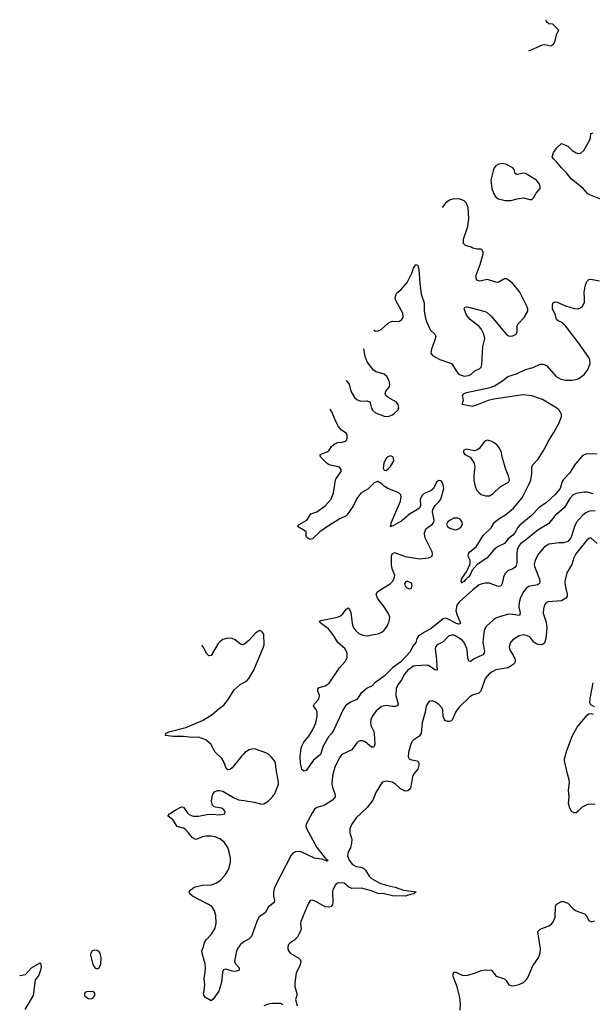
# Model space of a CAD drawing. Header units: inches. Extents: x 1550315 to 1685896, y 510706 to 640504.
# Tile 63 of 256: x 1577877 to 1583303, y 574365 to 583689. Entities that reach past the tile are written whole.
import ezdxf

# ---------------------------------------------------------------- set-up
doc = ezdxf.new("R2010")
doc.units = ezdxf.units.IN
doc.header["$MEASUREMENT"] = 0
for name, color, linetype in [('B5577', 7, 'Continuous'), ('B5587', 7, 'Continuous'), ('B5588', 7, 'Continuous')]:
    doc.layers.add(name, color=color, linetype=linetype)

msp = doc.modelspace()

# ---------------------------------------------------------------- linework, layer by layer
at = {"layer": 'B5577', "color": 5, "elevation": 660}
for points in [[(1580000, 577773.6), (1579990, 577769.6), (1579970, 577775.6), (1579918, 577818), (1579890, 577829.7), (1579850, 577831.8), (1579801.3, 577818.7), (1579777.9, 577802.1), (1579758.9, 577781.1), (1579690.3, 577669.7), (1579670, 577666), (1579647.9, 577687.9), (1579621, 577741), (1579601.9, 577766.6)], [(1580000, 576738.5), (1579980.4, 576719.6), (1579890, 576605.1), (1579870, 576589.5), (1579850, 576585.2), (1579835.5, 576595.5), (1579808.2, 576668.2), (1579792.4, 576692.4), (1579730, 576752.7), (1579689.6, 576830), (1579640.9, 576870), (1579570, 576895.1), (1579510, 576891.3), (1579430, 576899.8), (1579330, 576900.5), (1579258, 576910), (1579262, 576930), (1579290, 576946.8), (1579450, 576987.6), (1579610, 577054), (1579701.2, 577110), (1579769.3, 577170), (1579810, 577199.3), (1579851.6, 577250), (1579910, 577343), (1579966.9, 577393.1), (1580000, 577411)], [(1580000, 574956.4), (1579970, 574932.7), (1579950, 574905.2), (1579932.7, 574870), (1579913, 574770), (1579921.6, 574750), (1579958, 574710), (1579957.3, 574690), (1579930, 574678.3), (1579910, 574675.6), (1579890, 574677.6), (1579830, 574696.4), (1579808.4, 574691.6), (1579799.6, 574670), (1579788.8, 574571.2), (1579764.4, 574490), (1579710, 574414), (1579690, 574399), (1579638, 574430), (1579622, 574450), (1579619, 574470), (1579626, 574494), (1579631.8, 574550), (1579624.2, 574610), (1579634.7, 574670), (1579636.3, 574710), (1579634.3, 574750), (1579605.1, 574850), (1579603.7, 574870), (1579619.3, 574910), (1579628.1, 574951.9), (1579644.2, 574975.8), (1579695.1, 575030), (1579730, 575086), (1579739.6, 575130), (1579735.6, 575210), (1579721.6, 575250), (1579696.2, 575290), (1579666.6, 575310), (1579513.2, 575390), (1579489, 575410), (1579484, 575430), (1579499, 575450), (1579530, 575473), (1579610, 575492.4), (1579690, 575495.5), (1579745.4, 575514.6), (1579780.1, 575539.9), (1579825.8, 575594.2), (1579849.4, 575630), (1579861.2, 575658.8), (1579874.5, 575710), (1579874.5, 575750), (1579862.9, 575810), (1579849.6, 575850), (1579818.8, 575898.8), (1579772.8, 575932.8), (1579730, 575950.9), (1579690, 575958.7), (1579642, 575958), (1579608.9, 575951.1), (1579550, 575926.6), (1579530, 575932), (1579510, 575946), (1579477, 575990), (1579444.2, 576024.2), (1579430, 576032.3), (1579369.5, 576049.5), (1579330, 576109.2), (1579282, 576150), (1579295.3, 576170), (1579350, 576204), (1579410, 576234), (1579430, 576230.8), (1579462.9, 576182.9), (1579483.6, 576163.6), (1579510, 576150.4), (1579527.3, 576147.3), (1579570, 576147.4), (1579650, 576163.7), (1579705.1, 576165.1), (1579770, 576159.5), (1579822, 576170), (1579825.2, 576190), (1579809.2, 576210), (1579790, 576223.7), (1579732.1, 576232.1), (1579718, 576238), (1579704, 576250), (1579700.2, 576260.2), (1579696, 576290), (1579705.2, 576350), (1579722.9, 576377.1), (1579750, 576390.8), (1579770.7, 576390.7), (1579802.5, 576382.5), (1579902.7, 576322.7), (1579950, 576302.7), (1580000, 576294.9)], [(1577876.9, 574636.7), (1577933.4, 574646.6), (1577988.7, 574710), (1578070, 574758), (1578074.4, 574754.4), (1578079.1, 574719.1), (1578075.5, 574690), (1578058, 574642), (1578024, 574596), (1578004, 574450), (1577924.7, 574315.3)]]:
    msp.add_lwpolyline(points, dxfattribs=at)
at = {"layer": 'B5577', "color": 5, "elevation": 680}
for points in [[(1578590, 574877.6), (1578564.9, 574870), (1578550.5, 574850), (1578547.2, 574830), (1578570, 574741), (1578590, 574711), (1578610, 574701), (1578630, 574711.3), (1578646.6, 574750), (1578650, 574806), (1578638, 574850), (1578630, 574861.2), (1578610, 574876.2)], [(1578570, 574488), (1578550, 574482), (1578530, 574488), (1578510, 574482), (1578492, 574470), (1578492, 574450), (1578512, 574430), (1578530, 574421), (1578550, 574418), (1578570, 574424.7), (1578588, 574450), (1578588, 574470)]]:
    msp.add_lwpolyline(points, close=True, dxfattribs=at)
at = {"layer": 'B5587', "color": 5}
for points, elevation in [([(1583310, 579198.5), (1583254.1, 579214.1), (1583224.3, 579215.7), (1583150, 579201.1), (1583121.7, 579190), (1583090, 579154), (1583039.7, 579070), (1582947, 578990), (1582890, 578917.7), (1582785.8, 578854.2), (1582670, 578759.8), (1582626.4, 578730), (1582610.4, 578710), (1582591.8, 578668.2), (1582586.3, 578630), (1582589.2, 578550), (1582579, 578510), (1582553, 578490), (1582506.6, 578473.4), (1582476.7, 578443.3), (1582461.2, 578410), (1582450.2, 578349.8), (1582434.5, 578325.5), (1582410, 578322), (1582330, 578352.8), (1582287.9, 578352.1), (1582250, 578345.1), (1582230, 578335.8), (1582170, 578290.8), (1582043.3, 578176.7), (1582022.7, 578150), (1582014.8, 578130), (1582010.8, 578090), (1582022.6, 578050), (1582049.1, 577990), (1582053, 577967), (1582035.8, 577964.2), (1582015.6, 577970), (1581930, 578016.2), (1581910, 578020.5), (1581890, 578015.9), (1581776.3, 577923.7), (1581713.8, 577890), (1581654.4, 577850), (1581640.2, 577830), (1581630.2, 577789.8), (1581601.9, 577758.1), (1581578.4, 577701.6), (1581490, 577607.6), (1581408.5, 577551.5), (1581330, 577471.4), (1581241.1, 577410), (1581218, 577382), (1581170, 577357.3), (1581130, 577325.1), (1581110, 577307.1), (1581070, 577250.9), (1581010, 577225.7), (1580965.5, 577190), (1580939.2, 577150), (1580858, 576970), (1580830, 576929.4), (1580801.7, 576898.3), (1580753.4, 576810), (1580726.8, 576730), (1580662.3, 576677.7), (1580590, 576579), (1580570, 576574), (1580550, 576588), (1580537.2, 576650), (1580534.5, 576710), (1580544.5, 576790), (1580549.6, 576810), (1580570, 576847.3), (1580616.2, 576903.8), (1580653.7, 576966.3), (1580682.2, 577030), (1580695.1, 577095.1), (1580696.9, 577130), (1580689.6, 577150), (1580660.9, 577190), (1580669.2, 577210), (1580709.4, 577250), (1580716.2, 577270), (1580718, 577290), (1580702.7, 577330), (1580701.2, 577350), (1580715.5, 577364.5), (1580770, 577380.5), (1580810, 577407.3), (1580908.7, 577551.3), (1580959.6, 577610), (1580981.3, 577650), (1580979.7, 577690), (1580961.6, 577730), (1580892, 577790), (1580854.3, 577854.3), (1580801.7, 577921.7), (1580734, 577970), (1580715.3, 577990), (1580730, 578001), (1580888, 578032), (1580915.8, 578044.2), (1580937.7, 578062.3), (1580970, 578106), (1580990, 578118), (1581003.5, 578103.5), (1581014.9, 578074.9), (1581027.4, 577970), (1581037.5, 577937.5), (1581061.6, 577901.6), (1581090, 577877.7), (1581130, 577859.6), (1581170, 577853.7), (1581282, 577878), (1581310, 577890.5), (1581330, 577907.7), (1581360.7, 577950), (1581370, 577971), (1581377.6, 577990), (1581383.7, 578030), (1581367.6, 578070), (1581331.5, 578130), (1581267.6, 578210), (1581254.5, 578250), (1581266, 578270), (1581290, 578288), (1581389.6, 578350.4), (1581409.6, 578370.4), (1581424.1, 578395.9), (1581432.7, 578430), (1581407.6, 578490), (1581398.7, 578530), (1581401.6, 578610), (1581407, 578630), (1581430, 578643), (1581530, 578605.3), (1581663.9, 578583.9), (1581750, 578593), (1581784, 578610), (1581789.4, 578630), (1581784.5, 578650), (1581716.3, 578790), (1581711.5, 578830), (1581730, 578870.6), (1581784, 578910), (1581802, 578930), (1581805.2, 578950), (1581789.2, 579030), (1581792.3, 579050), (1581812.7, 579090), (1581850, 579123), (1581867.3, 579150), (1581894.5, 579250), (1581890, 579288), (1581870, 579322), (1581850, 579324), (1581830, 579314), (1581794.2, 579245.8), (1581772, 579228), (1581710, 579202), (1581690, 579182.7), (1581672.7, 579150), (1581674, 579090), (1581667.3, 579070), (1581659, 579061), (1581647.3, 579050), (1581570, 579006.3), (1581498.2, 578941.8), (1581410, 578894), (1581403.6, 578896.4), (1581390, 578888), (1581399.5, 578930), (1581485.1, 579130), (1581491.1, 579170), (1581488.2, 579188.2), (1581470, 579209.6), (1581365.2, 579250), (1581332.7, 579270), (1581310, 579295.3), (1581270, 579315.3), (1581236.9, 579303.1), (1581176.2, 579243.8), (1581110, 579204.5), (1581070, 579154), (1581039.6, 579090), (1580987.4, 579010), (1580970, 578991.2), (1580910, 578961.4), (1580802.7, 578897.3), (1580720.2, 578839.8), (1580650, 578773.2), (1580630, 578766), (1580610, 578775.3), (1580595.3, 578790), (1580588.7, 578810), (1580595.3, 578830), (1580590, 578838), (1580578, 578850), (1580508.7, 578890), (1580524, 578910), (1580599, 578950), (1580635.3, 579010), (1580691.6, 579028.4), (1580770, 579084), (1580829.3, 579150), (1580851.5, 579208.5), (1580869.5, 579330.5), (1580875.1, 579344.9), (1580922, 579410), (1580922, 579430), (1580908, 579450), (1580810, 579475.1), (1580790, 579486.6), (1580726, 579550), (1580724, 579570), (1580790, 579596.3), (1580807.9, 579612.1), (1580831.7, 579648.3), (1580855.3, 579670), (1580890, 579684), (1580933.2, 579686.8), (1580963.1, 579696.9), (1580974, 579706), (1580981.2, 579730), (1580981.2, 579750), (1580973.2, 579770), (1580924.2, 579804.2), (1580898, 579838), (1580870, 579889.2), (1580835.2, 579975.2), (1580819.4, 579999.7)], 640), ([(1581215.7, 580000), (1581221.1, 579990), (1581250, 579964.9), (1581330, 579933.8), (1581370, 579932.3), (1581410, 579948), (1581430, 579961.7), (1581458.7, 579990), (1581464.2, 580000)], 640), ([(1583350, 579573.3), (1583250, 579578.5), (1583210, 579560.5), (1583135.2, 579470), (1583090, 579397), (1583030, 579333.2), (1583014.7, 579305.3), (1582996.8, 579250), (1582949.2, 579190), (1582870, 579117.4), (1582797.7, 579070), (1582722.9, 578990), (1582616.6, 578903.4), (1582598.4, 578881.6), (1582569.3, 578830), (1582550, 578807.9), (1582506.2, 578773.8), (1582470, 578728.4), (1582403.5, 578696.5), (1582371.2, 578668.8), (1582303.6, 578590), (1582211.7, 578528.3), (1582164, 578476), (1582150, 578437), (1582130.2, 578410), (1582117.6, 578402.4), (1582110, 578389.8), (1582096.7, 578383.3), (1582090, 578369.7), (1582075.6, 578364.4), (1582070, 578354), (1582059.3, 578370), (1582064.5, 578390), (1582114.1, 578465.9), (1582144.7, 578535.3), (1582145.6, 578570), (1582127.9, 578610), (1582130, 578634), (1582141.7, 578650), (1582202, 578698), (1582270, 578804.9), (1582343, 578877), (1582377.6, 578930), (1582426, 578970), (1582479.9, 579000.1), (1582555.4, 579064.6), (1582637.7, 579162.3), (1582699.6, 579280.4), (1582719, 579330), (1582731, 579391), (1582731.2, 579448.8), (1582736.2, 579470), (1582790, 579528.4), (1582852.2, 579627.8), (1582883.9, 579696.1), (1582939.3, 579780.6), (1582988.5, 579870), (1583009.8, 579930), (1583009.8, 579950), (1583002.9, 579970), (1582989.8, 579990), (1582977.9, 580000)], 620), ([(1583330, 579034.8), (1583290, 579037.7), (1583268.1, 579031.9), (1583241.9, 579018.1), (1583210, 578993.3), (1583154.4, 578930), (1583133.2, 578890), (1583102.7, 578790), (1583090, 578768.6), (1583070, 578747.8), (1583030, 578733.8), (1582990, 578734), (1582890, 578721), (1582850, 578695.8), (1582793, 578630), (1582760.6, 578570), (1582753, 578530), (1582756.2, 578510), (1582803.9, 578390), (1582806.4, 578370), (1582802.2, 578350), (1582783.5, 578336.5), (1582699.6, 578320.4), (1582676.1, 578303.9), (1582650, 578271.2), (1582622.4, 578217.6), (1582608.9, 578171.1), (1582608, 578130), (1582620.2, 578070), (1582613, 578047), (1582550, 578057), (1582510, 578058.2), (1582424.8, 578035.2), (1582390, 578022.4), (1582370, 578008), (1582298.4, 577941.6), (1582282.6, 577917.4), (1582273.9, 577886.1), (1582265.7, 577790), (1582282.8, 577710), (1582279.5, 577690), (1582265.3, 577674.7), (1582183, 577637), (1582150, 577612.6), (1582133.6, 577613.6), (1582124, 577644), (1582121.6, 577690), (1582113.5, 577733.5), (1582087.4, 577790), (1582073.3, 577810), (1582050, 577827.4), (1582010, 577850.9), (1581990, 577859.2), (1581970, 577861), (1581940.5, 577850), (1581890, 577797.6), (1581832.1, 577767.9), (1581816.9, 577750), (1581812.3, 577727.7), (1581821.8, 577661.8), (1581832, 577528), (1581810, 577532), (1581750, 577572.5), (1581730, 577577.2), (1581630, 577571.7), (1581610, 577566.8), (1581554.4, 577530), (1581521.8, 577490), (1581490.1, 577429.9), (1581460.2, 577390), (1581445.5, 577354.5), (1581441.5, 577290), (1581461.7, 577210), (1581455.5, 577190), (1581435.5, 577184.5), (1581410, 577184.4), (1581350, 577193.7), (1581310, 577185.8), (1581255, 577145), (1581216.9, 577090), (1581204.6, 577055.4), (1581201.8, 577030), (1581205.5, 577005.5), (1581231.2, 576950), (1581235.2, 576930), (1581241.8, 576830), (1581234.6, 576805.4), (1581230, 576800.5), (1581210, 576801.7), (1581150, 576851.5), (1581130, 576860.7), (1581099.1, 576860.9), (1581084.8, 576855.2), (1581070, 576842), (1581024.7, 576775.3), (1580930.4, 576730), (1580920.6, 576719.4), (1580900.2, 576690), (1580863.8, 576610), (1580841.2, 576530), (1580836.1, 576450), (1580841.4, 576421.4), (1580866.3, 576350), (1580865.7, 576330), (1580860.5, 576319.5), (1580841.1, 576298.9), (1580770, 576254.3), (1580750, 576244.2), (1580692.3, 576227.7), (1580670, 576212), (1580650, 576182.7), (1580591.6, 576070), (1580589.2, 576050), (1580594, 576030), (1580693.1, 575850), (1580761.1, 575761.1), (1580778.4, 575750), (1580781.4, 575741.4), (1580796.4, 575730), (1580795.1, 575724.9), (1580790, 575722), (1580774, 575726), (1580740.6, 575740.6), (1580670, 575750.5), (1580550, 575806.3), (1580530, 575811.2), (1580490, 575809.8), (1580465, 575795), (1580450, 575778.9), (1580292.3, 575470), (1580281.8, 575430), (1580283.2, 575390), (1580291.6, 575350), (1580288.5, 575330), (1580233.1, 575286.9), (1580204.2, 575230), (1580144.4, 575190), (1580124.4, 575150), (1580074.1, 575005.9), (1580050, 574983.7), (1580002, 574958), (1580000, 574956.4)], 660), ([(1583350, 578729.7), (1583290, 578781.3), (1583270, 578776.3), (1583250, 578760.5), (1583147.1, 578630), (1583126.4, 578593.6), (1583110.1, 578529.9), (1583060.9, 578450), (1583042.8, 578370), (1583044.7, 578330), (1583065.2, 578250), (1583063.1, 578230), (1583052, 578210), (1583010, 578186.4), (1582884.9, 578175.1), (1582870, 578169.2), (1582850.5, 578149.5), (1582839.1, 578110), (1582838, 578070), (1582864.2, 577984.2), (1582872.2, 577930), (1582861.5, 577830), (1582850, 577785.1), (1582830, 577773.3), (1582810, 577769.7), (1582776.2, 577776.2), (1582750, 577794), (1582710, 577845.6), (1582690, 577855.1), (1582650, 577864.2), (1582610, 577855.1), (1582550, 577815.8), (1582528.9, 577790), (1582516, 577750), (1582517.4, 577730), (1582526.3, 577710), (1582554, 577670), (1582571.6, 577630), (1582571.8, 577608.2), (1582563, 577590), (1582507.1, 577552.9), (1582390, 577530.9), (1582361.8, 577518.2), (1582326.6, 577493.4), (1582288.8, 577450), (1582245.3, 577330), (1582227.1, 577312.9), (1582167.1, 577292.9), (1582141.8, 577278.2), (1582039.9, 577180.1), (1582007.8, 577132.2), (1581977.7, 577062.3), (1581966, 577050), (1581950, 577043.6), (1581930, 577044.2), (1581910, 577052), (1581902, 577062), (1581891.2, 577090), (1581887.7, 577150), (1581880.9, 577170), (1581850, 577203.1), (1581810, 577230.9), (1581790, 577237.4), (1581765.5, 577234.5), (1581750, 577226), (1581728.4, 577190), (1581718.3, 577130), (1581692.2, 577030), (1581680.3, 576930), (1581658.9, 576901.1), (1581612.7, 576870), (1581592.2, 576850), (1581579.6, 576820.4), (1581562.3, 576750), (1581558.7, 576710), (1581568.4, 576690), (1581590, 576679.5), (1581646, 576670), (1581658.9, 576650), (1581659.6, 576630), (1581649.1, 576590.9), (1581611.3, 576548.7), (1581598.2, 576521.8), (1581580.9, 576410), (1581554.2, 576385.8), (1581530, 576384.8), (1581486.1, 576406.1), (1581438.7, 576450), (1581410, 576468.2), (1581350, 576478.7), (1581310.4, 576469.6), (1581250.4, 576370), (1581222.5, 576297.5), (1581168.4, 576230), (1581066, 576130), (1581023, 576070), (1581004.9, 576030), (1581004, 576010), (1581004, 575990), (1581023, 575930), (1581022.4, 575890), (1581011.9, 575848.1), (1580990.6, 575810), (1580983, 575770), (1581000.5, 575730), (1581030.4, 575690), (1581066.8, 575670), (1581110, 575664.7), (1581134.6, 575654.6), (1581154.4, 575634.4), (1581190, 575577.4), (1581210, 575555.5), (1581290, 575513.6), (1581350, 575492.9), (1581434.2, 575474.2), (1581513.6, 575446.4), (1581634, 575430), (1581618, 575422), (1581614, 575410), (1581591.6, 575408.4), (1581534, 575390), (1581410, 575391.6), (1581330.8, 575410.8), (1581270, 575415.4), (1581210, 575440.7), (1581115.8, 575464.2), (1581023, 575463), (1580995.7, 575475.7), (1580950, 575511.1), (1580910, 575516.9), (1580888.8, 575511.2), (1580870, 575496), (1580843.8, 575450), (1580840.4, 575430), (1580845.5, 575330), (1580842, 575310), (1580828.1, 575291.9), (1580804.8, 575284.8), (1580770, 575289.6), (1580690, 575336.2), (1580650, 575352.7), (1580630, 575349), (1580610, 575315.3), (1580541.7, 575150), (1580538.9, 575130), (1580544.4, 575075.6), (1580535.5, 575050), (1580510, 575002.7), (1580483.9, 574976.1), (1580435.2, 574944.8), (1580424, 574930), (1580417.3, 574910), (1580417.3, 574890), (1580424.9, 574870), (1580440.7, 574850), (1580522, 574802), (1580534.8, 574790), (1580540.7, 574770), (1580530.6, 574730), (1580497.2, 574662.8), (1580485.2, 574570), (1580485.2, 574530), (1580503.6, 574470), (1580503.1, 574450), (1580488.9, 574410), (1580506.4, 574350)], 680), ([(1580000, 577411), (1580030, 577427.2), (1580048.3, 577450), (1580095.6, 577530), (1580188.4, 577750), (1580193.3, 577770), (1580189.4, 577870), (1580170, 577896), (1580150, 577903.7), (1580110, 577880.7), (1580048.4, 577810), (1580010, 577777.6), (1580000, 577773.6)], 660), ([(1583323.1, 577183.1), (1583290, 577202), (1583280.9, 577220.9), (1583282.5, 577262.5), (1583311.6, 577410)], 680), ([(1583330, 576258), (1583270, 576260.5), (1583250, 576255.6), (1583207.9, 576232.1), (1583170, 576193.2), (1583150, 576179), (1583130, 576179), (1583110, 576189), (1583090, 576222), (1583078, 576270), (1583084.5, 576330), (1583077.6, 576390), (1583086, 576470), (1583084.2, 576490), (1583066.2, 576546.2), (1583039, 576670), (1583040.2, 576690), (1583060.7, 576770), (1583115.1, 576910), (1583160.9, 576990), (1583250, 577101), (1583270, 577116), (1583290, 577118), (1583310, 577112)], 680), ([(1580000, 576294.9), (1580099.2, 576279.2), (1580170, 576261.6), (1580190, 576263.8), (1580232.3, 576290), (1580273, 576330), (1580290, 576356.3), (1580323, 576430), (1580329.6, 576450), (1580329.6, 576470), (1580307.8, 576590), (1580301.6, 576650), (1580291.8, 576670), (1580258.4, 576710), (1580238.4, 576730), (1580210, 576747.6), (1580110, 576782.3), (1580090, 576783.9), (1580050, 576774.8), (1580010, 576748.2), (1580000, 576738.5)], 660), ([(1582051.8, 574308.2), (1582054.7, 574370), (1582046.3, 574430), (1582022.6, 574530), (1581985.6, 574630), (1581984.5, 574650), (1581989.5, 574670), (1582010, 574670.7), (1582070, 574642), (1582110, 574637.6), (1582197.2, 574662.8), (1582250, 574685.5), (1582290, 574690.5), (1582347.1, 574687.1), (1582391.8, 574631.8), (1582470, 574607.3), (1582487.3, 574590), (1582511.3, 574550), (1582530, 574542), (1582550, 574540.5), (1582610, 574553), (1582650, 574573), (1582678.6, 574601.4), (1582693.6, 574626.4), (1582738.3, 574730), (1582795.6, 574810), (1582809.7, 574850), (1582812.6, 574890), (1582786.6, 575050), (1582795.1, 575064.9), (1582810, 575077), (1582891, 575109), (1582915.1, 575124.9), (1582932.9, 575147.1), (1582949.7, 575190), (1582955.1, 575290), (1582961.2, 575310), (1582970, 575317.3), (1583010, 575337.3), (1583030, 575337.3), (1583070, 575322), (1583120.7, 575270), (1583150, 575250.5), (1583230, 575222.8), (1583245.8, 575205.8), (1583270, 575158), (1583293.6, 575146.4), (1583324, 575156)], 680), ([(1580370, 574359.6), (1580350, 574371.3), (1580330, 574374.3), (1580270, 574372.3), (1580230, 574365.4), (1580190.7, 574350)], 680)]:
    msp.add_lwpolyline(points, dxfattribs=dict(at, elevation=elevation))
at = {"layer": 'B5587', "color": 5, "elevation": 640}
for points in [[(1582310, 579706), (1582283, 579697), (1582230, 579629.3), (1582210, 579613.2), (1582185.2, 579605.2), (1582110, 579622.7), (1582081, 579610), (1582082.8, 579590), (1582096, 579570), (1582145.5, 579545.5), (1582184.9, 579490), (1582188.5, 579450), (1582180.2, 579379.8), (1582180.2, 579330), (1582191.3, 579270), (1582210, 579230.4), (1582230, 579207.6), (1582250, 579194.3), (1582290, 579180.3), (1582330, 579181.1), (1582361, 579199), (1582430, 579264.2), (1582509.3, 579310), (1582517.6, 579330), (1582509.6, 579370), (1582483.1, 579430), (1582448.6, 579548.6), (1582442, 579590), (1582424.7, 579630), (1582400.4, 579660.4), (1582378.2, 579678.2), (1582350, 579694)], [(1581390, 579558.9), (1581366.7, 579550), (1581347.4, 579530), (1581328.4, 579490), (1581322, 579442), (1581330, 579422), (1581350, 579421), (1581370, 579434.8), (1581390, 579458.8), (1581420.7, 579510), (1581418.3, 579538.3), (1581412, 579550), (1581397, 579557)], [(1582029.6, 578969.6), (1581990, 578967.6), (1581954.8, 578950), (1581931.3, 578930), (1581922, 578910), (1581931.3, 578890), (1581953.2, 578873.2), (1581990, 578861.6), (1582010, 578859.3), (1582030, 578863.8), (1582056.6, 578883.4), (1582071.5, 578910), (1582069.4, 578930), (1582050, 578959.5)], [(1581550, 578372.3), (1581535.3, 578364.7), (1581524.7, 578350), (1581530, 578324.7), (1581544.7, 578310), (1581570, 578298.8), (1581590, 578306), (1581597.2, 578330), (1581590, 578353.2)]]:
    msp.add_lwpolyline(points, close=True, dxfattribs=at)
at = {"layer": 'B5588', "color": 5}
for points, elevation in [([(1582701, 583392.7), (1582830, 583450.5), (1582853.2, 583453.2), (1582910, 583442.8), (1582930, 583451), (1582945.2, 583470), (1582966, 583554), (1582986, 583590), (1582930, 583646), (1582890, 583649.2), (1582870, 583669), (1582865, 583688.9)], 640), ([(1583444.3, 581964.3), (1583286, 582026), (1583260.8, 582040.8), (1583215.6, 582090), (1583102.2, 582182.2), (1583059.4, 582239.4), (1583010, 582285.1), (1582963.5, 582343.5), (1582934, 582370), (1582924, 582390), (1582935.3, 582430), (1582965.6, 582474.4), (1583010, 582518), (1583070, 582490.3), (1583111.7, 582451.7), (1583148.4, 582428.4), (1583170, 582422.7), (1583194.3, 582425.7), (1583223.5, 582450), (1583279.5, 582550), (1583287, 582570), (1583289.5, 582610), (1583310, 582618.7)], 620), ([(1581234, 580747.6), (1581250, 580740.8), (1581277, 580743), (1581303.5, 580756.5), (1581370, 580814.8), (1581390, 580826.8), (1581410, 580833.4), (1581470, 580830.7), (1581499.3, 580850), (1581509.3, 580870), (1581506.6, 580910), (1581443, 581023), (1581436.2, 581050), (1581437, 581070), (1581450, 581101), (1581487.7, 581132.3), (1581550, 581198.8), (1581592.3, 581287.7), (1581610, 581336), (1581630, 581371.3), (1581645.4, 581365.4), (1581650, 581362), (1581658.7, 581318.7), (1581667.3, 581192.7), (1581680.9, 581090), (1581709, 581009), (1581710.3, 580929.7), (1581722.5, 580862.5), (1581731.5, 580830), (1581761.8, 580761.8), (1581770, 580748), (1581810.4, 580710.4), (1581819.3, 580690), (1581808.4, 580648.4), (1581777.6, 580570), (1581774.2, 580530), (1581788.2, 580508.2), (1581857.1, 580470), (1581970, 580432.9), (1582030, 580342.6), (1582050, 580325.5), (1582090, 580312.3), (1582130, 580318.2), (1582151.1, 580330), (1582190, 580364.9), (1582235.5, 580384.5), (1582250, 580398.8), (1582256.8, 580423.2), (1582266.8, 580593.2), (1582283.5, 580670), (1582275.3, 580710), (1582250, 580761.6), (1582230, 580783), (1582145.1, 580850), (1582109.7, 580890), (1582089.6, 580950), (1582096.5, 580963.5), (1582109.6, 580970.4), (1582130, 580966), (1582286.3, 580926.3), (1582310, 580914.4), (1582342.9, 580882.9), (1582490, 580707.3), (1582510, 580694), (1582530, 580690.7), (1582550, 580694.8), (1582582, 580710), (1582589.3, 580730.7), (1582589.6, 580790), (1582599.6, 580810), (1582658, 580870), (1582693, 580930), (1582693, 580950), (1582686.3, 580970), (1582616.3, 581110), (1582550, 581192.3), (1582510, 581223.7), (1582490, 581234.5), (1582470, 581234.5), (1582410, 581200.9), (1582390, 581202.9), (1582310, 581228), (1582232.7, 581212.7), (1582210, 581222), (1582202, 581242), (1582202.9, 581270), (1582241.6, 581370), (1582269, 581469), (1582269, 581489), (1582263.1, 581503.1), (1582250, 581515.3), (1582210, 581515.3), (1582170, 581525.2), (1582154.5, 581534.5), (1582102, 581550), (1582082.7, 581570), (1582083.7, 581610), (1582124.2, 581730), (1582134.3, 581810), (1582127.3, 581907.3), (1582110.9, 581950.9), (1582090, 581973.6), (1582050, 581989.6), (1581990, 581991.6), (1581950, 581980.7), (1581910.6, 581950), (1581879.7, 581908.9)], 640), ([(1582977.9, 580000), (1582966, 580010), (1582832.4, 580092.4), (1582730, 580128.2), (1582643.7, 580136.3), (1582370, 580096.2), (1582316.2, 580083.8), (1582238, 580050), (1582166, 580026), (1582070, 580046), (1582082, 580090), (1582074.6, 580114.6), (1582074, 580130), (1582079, 580141), (1582088, 580150), (1582110, 580157.1), (1582334.6, 580205.4), (1582376.8, 580223.2), (1582452.7, 580270), (1582502, 580310), (1582584.8, 580335.2), (1582670, 580374.9), (1582743.3, 580396.7), (1582810, 580426), (1582834.2, 580425.8), (1582870, 580415.8), (1582961.7, 580310), (1583004.2, 580284.2), (1583050, 580275), (1583110, 580274.1), (1583150, 580280.5), (1583173.7, 580290), (1583224.5, 580330), (1583257.1, 580370), (1583283.1, 580430), (1583280.4, 580470), (1583271, 580490), (1583170.9, 580630), (1583050, 580791.3), (1583019, 580819), (1582978, 580838), (1582964.5, 580850), (1582953.3, 580890), (1582924.8, 580950), (1582924.2, 580990), (1582933.2, 581006.8), (1582950, 581016.5), (1582970, 581014.2), (1583050, 580978.2), (1583130, 580955.2), (1583168.1, 580951.9), (1583190, 580959.3), (1583210, 580977.3), (1583227.3, 581010), (1583229.6, 581050), (1583224.7, 581110), (1583234.9, 581165.1), (1583250, 581210.8), (1583270, 581227.7), (1583290, 581230.4), (1583370, 581216.3)], 620), ([(1581464.2, 580000), (1581469.6, 580010), (1581464.6, 580044.6), (1581448.5, 580068.5), (1581369.4, 580110), (1581347, 580130), (1581340.7, 580150), (1581347, 580170), (1581378.4, 580210), (1581384.2, 580230), (1581377.6, 580270), (1581356.9, 580310), (1581330, 580332.4), (1581255.2, 580355.2), (1581230, 580369.7), (1581168.7, 580448.7), (1581150, 580499), (1581137.3, 580573.2)], 640), ([(1580969.6, 580270.7), (1580970, 580270.7), (1580997.5, 580237.5), (1581016, 580170), (1581050.3, 580110), (1581070, 580091.7), (1581090, 580082.4), (1581110, 580077.3), (1581170, 580079.3), (1581190.4, 580070.4), (1581199.2, 580059.2), (1581210.3, 580010), (1581215.7, 580000)], 640)]:
    msp.add_lwpolyline(points, dxfattribs=dict(at, elevation=elevation))
at = {"layer": 'B5588', "color": 5, "elevation": 640}
msp.add_lwpolyline([(1582450, 582326.3), (1582435.1, 582324.9), (1582410, 582318.7), (1582390, 582304.5), (1582374.3, 582285.7), (1582362.2, 582257.8), (1582341.3, 582170), (1582350.3, 582090.3), (1582365.5, 582045.5), (1582388.6, 582008.6), (1582414, 581994), (1582475.9, 581975.9), (1582530, 581977.1), (1582590, 581992.4), (1582650, 582000.5), (1582710, 581987.3), (1582730, 581987.7), (1582750, 582004.7), (1582770, 582046), (1582809, 582090), (1582809.2, 582110), (1582801.2, 582130), (1582773.2, 582170), (1582670, 582231.2), (1582650, 582236.4), (1582590, 582221.6), (1582583.5, 582223.5), (1582573.3, 582233.3), (1582562.4, 582270), (1582550, 582285.1), (1582490, 582316.3)], close=True, dxfattribs=at)

doc.saveas('drawing.dxf')
